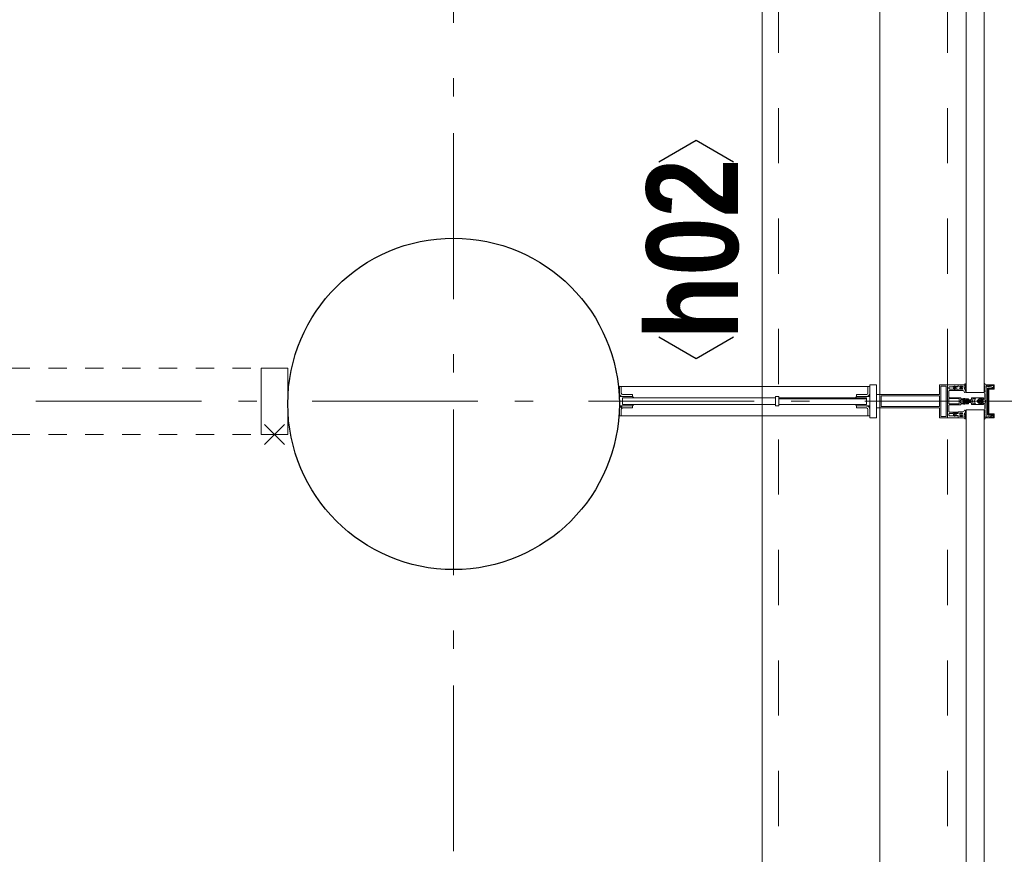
# Model space of a CAD drawing. Header units: millimetres. Extents: x 164654 to 368283, y 131426 to 252133.
# Tile 130 of 144: x 358833 to 360318, y 235504 to 236764. Entities that reach past the tile are written whole.
import ezdxf
from ezdxf.enums import TextEntityAlignment as Align

# ---------------------------------------------------------------- set-up
doc = ezdxf.new("R2010")
doc.units = ezdxf.units.MM
doc.header["$LTSCALE"] = 400
doc.header["$PDMODE"] = 3
doc.header["$PDSIZE"] = 15
for name, pattern in [('STYLE_01', [0.416641, 0.208282, -0.208359]), ('STYLE_06', [1.041641, 0.625, -0.208282, 0.069427, -0.138931]), ('STYLE_21', [0.138889, 0.069444, -0.069444])]:
    doc.linetypes.add(name, pattern=pattern)
for name, color, linetype, lineweight in [('Interieur-systeemwand glas', 140, 'STYLE_21', 15), ('Kozijnmerken', 43, 'Continuous', 9), ('mat-beton (ihwg)', 5, 'Continuous', 25), ('mat-glas', 5, 'Continuous', 15), ('mat-glas-hor', 5, 'Continuous', 15), ('mat-glas-vert', 5, 'Continuous', 15), ('mat-kalkzandsteen', 5, 'Continuous', 25), ('mat-staal', 5, 'Continuous', 25), ('None', 7, 'Continuous', 9)]:
    doc.layers.add(name, color=color, linetype=linetype, lineweight=lineweight)
doc.styles.add('Arial Narrow (bold)', font='ARIALNB.TTF', dxfattribs={"height": 172.861111})
doc.styles.get("Standard").update_dxf_attribs({"font": 'arial.ttf'})

# ---------------------------------------------------------------- blocks, each defined once
blk = doc.blocks.new('*U428')
at = {"layer": 'None', "color": 8, "linetype": 'Continuous', "lineweight": 9, "flags": 128}
for points in [[(46831.2, -35283), (46831.2, -35283, 0.390793), (46832.8, -35281.7), (46832.8, -35281.7, 0.390793), (46831.6, -35280), (46831.6, -35280, -0.352623), (46830.1, -35278.1), (46830.1, -35271.3), (46830.1, -35271.3, 0.414214), (46829.8, -35271), (46828.5, -35271), (46828, -35271.2), (46828, -35271.2, -0.520293), (46827.7, -35271), (46827.7, -35268.3), (46827.9, -35268.2), (46827.9, -35266.2), (46827.9, -35266.2, -0.577863), (46827.9, -35265.9), (46828, -35265.9), (46828, -35265.9, 0.366605), (46828.3, -35265.7), (46828.3, -35265.7, 0.366605), (46828.1, -35265.3), (46828.1, -35265.3, -0.130834), (46826.8, -35264.3), (46826.8, -35264.3, 0.439074), (46825.3, -35264.3), (46825.3, -35264.3, -0.133252), (46824, -35265.3), (46824, -35265.3, 0.366605), (46823.8, -35265.7), (46823.8, -35265.7, 0.366605), (46824.1, -35265.9), (46824.2, -35265.9), (46824.2, -35265.9, -0.577455), (46824.3, -35266.2), (46824.3, -35268.2), (46824.4, -35268.3), (46824.4, -35271), (46824.4, -35271, -0.52048), (46824.1, -35271.2), (46823.6, -35271), (46821.4, -35271), (46821.4, -35271, 0.414214), (46821.1, -35271.3), (46821.1, -35279.1), (46821.1, -35279.1, -0.255976), (46820.1, -35280.8), (46820.1, -35280.8, 0.749676), (46820.8, -35283), (46824.9, -35283), (46824.9, -35283, 0.414214), (46826.9, -35281), (46826.9, -35281, -0.402808), (46827.3, -35280.5), (46827.3, -35280.5, -0.402808), (46827.9, -35281), (46827.9, -35281, 0.233259), (46828.1, -35281.3), (46831.4, -35281.8), (46831.4, -35281.8, -0.419014), (46831.5, -35281.9), (46831.5, -35281.9, -0.419014), (46831.4, -35282), (46830.1, -35282), (46830.1, -35282, 0.414214), (46829.6, -35282.5), (46829.6, -35282.5, 0.414214), (46830.1, -35283)], [(46871.1, -35270.8), (46871.1, -35255), (46869.1, -35255), (46823, -35255), (46821.1, -35255), (46821.1, -35270.8), (46823.9, -35270.8), (46823.9, -35266.2), (46823.4, -35266.2), (46823.4, -35264.8), (46823.9, -35264.8), (46823.9, -35262.9), (46824.2, -35262.7), (46824.2, -35258.5), (46824.2, -35258.5, -0.414214), (46825.9, -35256.8), (46825.9, -35256.8), (46825.9, -35256.8, -0.414214), (46827.6, -35258.5), (46827.6, -35262.7), (46827.9, -35262.9), (46827.9, -35264.8), (46828.4, -35264.8), (46828.4, -35266.2), (46827.9, -35266.2), (46827.9, -35270.8), (46829.7, -35270.8), (46829.7, -35258), (46829.7, -35258, -0.414214), (46830.9, -35256.8), (46830.9, -35256.8), (46839.5, -35256.8), (46839.5, -35256.8, -0.414214), (46840.7, -35258), (46840.7, -35275), (46842.1, -35275), (46842.1, -35277.8), (46841.7, -35278.2), (46842.1, -35278.6), (46842.1, -35279.2), (46841.7, -35279.6), (46842.1, -35280), (46842.1, -35280.6), (46841.7, -35281), (46842.1, -35282), (46842.1, -35286.8), (46843.8, -35286.8), (46843.8, -35276), (46843.8, -35276, -0.414214), (46846, -35273.8), (46846.1, -35273.8), (46846.1, -35273.8, -0.414214), (46848.3, -35276), (46848.3, -35286.8), (46850, -35286.8), (46850, -35282), (46850.4, -35281), (46850, -35280.6), (46850, -35280), (46850.4, -35279.6), (46850, -35279.2), (46850, -35278.6), (46850.4, -35278.2), (46850, -35277.8), (46850, -35275), (46851.4, -35275), (46851.4, -35258), (46851.4, -35258, -0.414214), (46852.6, -35256.8), (46852.6, -35256.8), (46861.2, -35256.8), (46861.2, -35256.8, -0.414214), (46862.4, -35258), (46862.4, -35270.8), (46864.3, -35270.8), (46864.3, -35266.2), (46863.8, -35266.2), (46863.8, -35264.8), (46864.3, -35264.8), (46864.3, -35262.9), (46864.5, -35262.7), (46864.5, -35258.5), (46864.5, -35258.5, -0.414214), (46866.2, -35256.8), (46866.2, -35256.8), (46866.2, -35256.8, -0.414214), (46867.9, -35258.5), (46867.9, -35262.7), (46868.2, -35262.9), (46868.2, -35264.8), (46868.7, -35264.8), (46868.7, -35266.2), (46868.2, -35266.2), (46868.2, -35270.8)], [(46825.1, -35266, -0.29188), (46825.3, -35265.5), (46825.8, -35265.1), (46825.8, -35265.1, -0.344328), (46826.4, -35265.1), (46826.9, -35265.5), (46826.9, -35265.5, -0.29188), (46827, -35266), (46826.6, -35267.7), (46826.6, -35267.7, -0.348796), (46826.1, -35268.2), (46826.1, -35268.2, -0.348796), (46825.5, -35267.7), (46825.1, -35266)], [(46860.9, -35283), (46860.9, -35283, -0.390793), (46859.3, -35281.7), (46859.3, -35281.7, -0.390793), (46860.5, -35280), (46860.5, -35280, 0.352623), (46862.1, -35278.1), (46862.1, -35271.3), (46862.1, -35271.3, -0.414214), (46862.4, -35271), (46863.6, -35271), (46864.1, -35271.2), (46864.1, -35271.2, 0.520293), (46864.4, -35271), (46864.4, -35268.3), (46864.3, -35268.2), (46864.3, -35266.2), (46864.3, -35266.2, 0.577863), (46864.2, -35265.9), (46864.1, -35265.9), (46864.1, -35265.9, -0.366605), (46863.8, -35265.7), (46863.8, -35265.7, -0.366605), (46864, -35265.3), (46864, -35265.3, 0.130834), (46865.3, -35264.3), (46865.3, -35264.3, -0.439074), (46866.8, -35264.3), (46866.8, -35264.3, 0.133252), (46868.1, -35265.3), (46868.1, -35265.3, -0.366605), (46868.3, -35265.7), (46868.3, -35265.7, -0.366605), (46868, -35265.9), (46867.9, -35265.9), (46867.9, -35265.9, 0.577455), (46867.9, -35266.2), (46867.9, -35268.2), (46867.7, -35268.3), (46867.7, -35271), (46867.7, -35271, 0.52048), (46868, -35271.2), (46868.5, -35271), (46870.8, -35271), (46870.8, -35271, -0.414214), (46871.1, -35271.3), (46871.1, -35279.1), (46871.1, -35279.1, 0.255976), (46872, -35280.8), (46872, -35280.8, -0.749676), (46871.3, -35283), (46867.3, -35283), (46867.3, -35283, -0.414214), (46865.3, -35281), (46865.3, -35281, 0.402808), (46864.8, -35280.5), (46864.8, -35280.5, 0.402808), (46864.3, -35281), (46864.3, -35281, -0.233259), (46864, -35281.3), (46860.7, -35281.8), (46860.7, -35281.8, 0.419014), (46860.6, -35281.9), (46860.6, -35281.9, 0.419014), (46860.7, -35282), (46862, -35282), (46862, -35282, -0.414214), (46862.5, -35282.5), (46862.5, -35282.5, -0.414214), (46862, -35283)], [(46867, -35266, 0.29188), (46866.9, -35265.5), (46866.4, -35265.1), (46866.4, -35265.1, 0.344328), (46865.8, -35265.1), (46865.3, -35265.5), (46865.3, -35265.5, 0.29188), (46865.1, -35266), (46865.5, -35267.7), (46865.5, -35267.7, 0.348796), (46866.1, -35268.2), (46866.1, -35268.2, 0.348796), (46866.6, -35267.7), (46867, -35266)], [(46825.3, -35280), (46825.3, -35280, -0.552342), (46825.9, -35281.2), (46825.9, -35281.2, -0.263556), (46824.2, -35282.2), (46820.7, -35282.2), (46820.7, -35282.2, -0.437017), (46820.4, -35281.9), (46820.4, -35281.9, -0.437017), (46820.7, -35281.6), (46820.7, -35281.6, 0.396568), (46822.4, -35280.3), (46822.4, -35280.3, -0.418874), (46822.9, -35279.8)], [(46823.1, -35274.1), (46823.1, -35274.1, -0.414214), (46823.9, -35273.2), (46823.9, -35273.2, -0.414214), (46824.8, -35274.1), (46824.8, -35277), (46824.8, -35277, -0.414214), (46823.9, -35277.8), (46823.9, -35277.8, -0.414214), (46823.1, -35277)], [(46827.2, -35277.8, -0.414214), (46826.4, -35277), (46826.4, -35274.1), (46826.4, -35274.1, -0.414214), (46827.2, -35273.2), (46827.2, -35273.2, -0.414214), (46828.1, -35274.1), (46828.1, -35277), (46828.1, -35277, -0.414214), (46827.2, -35277.8)], [(46864.9, -35277.8, 0.414214), (46865.8, -35277), (46865.8, -35274.1), (46865.8, -35274.1, 0.414214), (46864.9, -35273.2), (46864.9, -35273.2, 0.414214), (46864.1, -35274.1), (46864.1, -35277), (46864.1, -35277, 0.414214), (46864.9, -35277.8)], [(46866.8, -35280), (46866.8, -35280, 0.552342), (46866.2, -35281.2), (46866.2, -35281.2, 0.263556), (46867.9, -35282.2), (46871.4, -35282.2), (46871.4, -35282.2, 0.437017), (46871.7, -35281.9), (46871.7, -35281.9, 0.437017), (46871.4, -35281.6), (46871.4, -35281.6, -0.396568), (46869.7, -35280.3), (46869.7, -35280.3, 0.418874), (46869.2, -35279.8)], [(46869.1, -35274.1), (46869.1, -35274.1, 0.414214), (46868.2, -35273.2), (46868.2, -35273.2, 0.414214), (46867.4, -35274.1), (46867.4, -35277), (46867.4, -35277, 0.414214), (46868.2, -35277.8), (46868.2, -35277.8, 0.414214), (46869.1, -35277)]]:
    blk.add_lwpolyline(points, format="xyb", close=True, dxfattribs=at)
blk.add_lwpolyline([(46850.1, -35256.8), (46850.1, -35272.5), (46842, -35272.5), (46842, -35256.8)], close=True, dxfattribs=at)
blk = doc.blocks.new('*U429')
at = {"layer": 'None', "color": 7}
blk.add_blockref('*U428', (0, 0), dxfattribs=at)
blk = doc.blocks.new('*U430')
at = {"layer": 'None', "color": 8, "linetype": 'Continuous', "lineweight": 9, "flags": 128}
for points in [[(46836.1, -35153), (46856.1, -35153), (46856.1, -35243), (46871.1, -35243), (46871.1, -35255), (46821.1, -35255), (46821.1, -35243), (46836.1, -35243)], [(46838.1, -35155), (46838.1, -35243), (46854.1, -35243), (46854.1, -35155)], [(46854.1, -35245), (46838.1, -35245), (46823.1, -35245), (46823.1, -35253), (46869.1, -35253), (46869.1, -35245)]]:
    blk.add_lwpolyline(points, close=True, dxfattribs=at)
blk = doc.blocks.new('*U431')
at = {"layer": 'None', "color": 7}
for name in ['*U430', '*U429']:
    blk.add_blockref(name, (0, 0), dxfattribs=at)
blk = doc.blocks.new('*U432')
at = {"layer": 'None', "color": 8, "linetype": 'Continuous', "lineweight": 9}
for p, q in [((46822.1, -35313.1), (46823.1, -35317.1)), ((46844.1, -35313.1), (46822.1, -35313.1)), ((46823.1, -35317.1), (46822.1, -35318.1)), ((46822.1, -35318.1), (46823.1, -35320.1)), ((46823.1, -35320.1), (46824.1, -35321.1)), ((46824.1, -35321.1), (46824.1, -35323.1)), ((46824.1, -35323.1), (46825.1, -35323.1)), ((46825.1, -35316.1), (46826.1, -35315.1)), ((46825.1, -35322.1), (46825.1, -35316.1)), ((46825.1, -35323.1), (46825.1, -35322.1)), ((46826.1, -35315.1), (46866.1, -35315.1)), ((46846.1, -35311.1), (46844.1, -35312.1)), ((46844.1, -35312.1), (46844.1, -35313.1)), ((46847.1, -35312.1), (46846.1, -35311.1)), ((46847.1, -35313.1), (46847.1, -35312.1)), ((46869.1, -35313.1), (46847.1, -35313.1)), ((46866.1, -35315.1), (46866.1, -35316.1)), ((46866.1, -35316.1), (46866.1, -35322.1)), ((46866.1, -35322.1), (46866.1, -35323.1)), ((46866.1, -35323.1), (46867.1, -35323.1)), ((46867.1, -35323.1), (46868.1, -35321.1)), ((46868.1, -35317.1), (46869.1, -35313.1)), ((46869.1, -35318.1), (46868.1, -35317.1)), ((46868.1, -35320.1), (46869.1, -35318.1)), ((46868.1, -35321.1), (46868.1, -35320.1))]:
    blk.add_line(p, q, dxfattribs=at)
at = {"layer": 'None', "color": 8, "linetype": 'Continuous', "lineweight": 9, "flags": 128}
blk.add_lwpolyline([(46869.1, -35313.1), (46847.1, -35313.1), (46847.1, -35312.1), (46846.1, -35311.1), (46844.1, -35312.1), (46844.1, -35313.1), (46822.1, -35313.1), (46823.1, -35317.1), (46823.1, -35317.1), (46823.1, -35317.1), (46822.1, -35318.1), (46822.1, -35318.1), (46823.1, -35320.1), (46824.1, -35321.1), (46824.1, -35323.1), (46825.1, -35323.1), (46825.1, -35323.1), (46825.1, -35322.1), (46825.1, -35316.1), (46826.1, -35315.1), (46866.1, -35315.1), (46866.1, -35316.1), (46866.1, -35322.1), (46866.1, -35323.1), (46867.1, -35323.1), (46867.1, -35323.1), (46868.1, -35321.1), (46868.1, -35320.1), (46869.1, -35318.1), (46869.1, -35318.1), (46868.1, -35317.1), (46868.1, -35317.1), (46868.1, -35317.1)], close=True, dxfattribs=at)
at = {"layer": 'None', "color": 0, "flags": 1}
blk.add_attdef('GRUPPE', (46822.1, -35330.8), '', height=4.23, dxfattribs=at)
blk = doc.blocks.new('*U433')
at = {"layer": 'None', "color": 8, "linetype": 'Continuous', "lineweight": 9}
for p, q in [((46845.1, -35279.1), (46844.1, -35280.1)), ((46844.1, -35280.1), (46844.1, -35281.1)), ((46846.1, -35278.1), (46845.1, -35279.1)), ((46845.1, -35280.1), (46846.1, -35279.1)), ((46845.1, -35282.1), (46845.1, -35280.1)), ((46847.1, -35279.1), (46846.1, -35278.1)), ((46846.1, -35279.1), (46847.1, -35280.1)), ((46848.1, -35280.1), (46847.1, -35279.1)), ((46847.1, -35280.1), (46847.1, -35282.1)), ((46848.1, -35281.1), (46848.1, -35280.1)), ((46843.1, -35291.1), (46841.1, -35291.1)), ((46841.1, -35291.1), (46841.1, -35308.1)), ((46842.1, -35293.1), (46843.1, -35293.1)), ((46842.1, -35296.1), (46842.1, -35293.1)), ((46844.1, -35290.1), (46843.1, -35291.1)), ((46843.1, -35293.1), (46845.1, -35293.1)), ((46844.1, -35281.1), (46844.1, -35283.1)), ((46844.1, -35283.1), (46844.1, -35284.1)), ((46844.1, -35284.1), (46844.1, -35286.1)), ((46844.1, -35286.1), (46844.1, -35288.1)), ((46844.1, -35288.1), (46844.1, -35289.1)), ((46844.1, -35289.1), (46844.1, -35290.1)), ((46846.1, -35295.1), (46844.1, -35296.1)), ((46845.1, -35283.1), (46845.1, -35282.1)), ((46845.1, -35284.1), (46845.1, -35283.1)), ((46845.1, -35286.1), (46845.1, -35284.1)), ((46845.1, -35288.1), (46845.1, -35286.1)), ((46845.1, -35290.1), (46845.1, -35288.1)), ((46846.1, -35291.1), (46845.1, -35290.1)), ((46845.1, -35293.1), (46846.1, -35292.1)), ((46847.1, -35290.1), (46846.1, -35291.1)), ((46846.1, -35292.1), (46848.1, -35293.1)), ((46848.1, -35296.1), (46846.1, -35295.1)), ((46847.1, -35282.1), (46847.1, -35283.1)), ((46847.1, -35283.1), (46847.1, -35284.1)), ((46847.1, -35284.1), (46847.1, -35286.1)), ((46847.1, -35286.1), (46847.1, -35287.1)), ((46847.1, -35287.1), (46847.1, -35288.1)), ((46847.1, -35288.1), (46847.1, -35290.1)), ((46848.1, -35283.1), (46848.1, -35281.1)), ((46848.1, -35284.1), (46848.1, -35283.1)), ((46848.1, -35286.1), (46848.1, -35284.1)), ((46848.1, -35288.1), (46848.1, -35286.1)), ((46848.1, -35289.1), (46848.1, -35288.1)), ((46848.1, -35290.1), (46848.1, -35289.1)), ((46849.1, -35291.1), (46848.1, -35290.1)), ((46848.1, -35293.1), (46849.1, -35293.1)), ((46851.1, -35291.1), (46849.1, -35291.1)), ((46849.1, -35293.1), (46850.1, -35293.1)), ((46850.1, -35293.1), (46850.1, -35296.1)), ((46851.1, -35308.1), (46851.1, -35291.1)), ((46841.1, -35308.1), (46841.1, -35309.1)), ((46841.1, -35309.1), (46842.1, -35309.1)), ((46843.1, -35297.1), (46842.1, -35296.1)), ((46842.1, -35303.1), (46843.1, -35302.1)), ((46842.1, -35307.1), (46842.1, -35303.1)), ((46843.1, -35307.1), (46842.1, -35307.1)), ((46842.1, -35309.1), (46843.1, -35309.1)), ((46843.1, -35296.1), (46843.1, -35297.1)), ((46844.1, -35296.1), (46843.1, -35296.1)), ((46843.1, -35302.1), (46845.1, -35300.1)), ((46843.1, -35308.1), (46843.1, -35307.1)), ((46843.1, -35309.1), (46843.1, -35308.1)), ((46845.1, -35300.1), (46847.1, -35300.1)), ((46847.1, -35300.1), (46849.1, -35302.1)), ((46849.1, -35296.1), (46848.1, -35296.1)), ((46849.1, -35297.1), (46849.1, -35296.1)), ((46850.1, -35296.1), (46849.1, -35297.1)), ((46849.1, -35302.1), (46850.1, -35303.1)), ((46849.1, -35307.1), (46849.1, -35308.1)), ((46850.1, -35307.1), (46849.1, -35307.1)), ((46849.1, -35308.1), (46849.1, -35309.1)), ((46849.1, -35309.1), (46850.1, -35309.1)), ((46850.1, -35303.1), (46850.1, -35307.1)), ((46850.1, -35309.1), (46851.1, -35309.1)), ((46851.1, -35309.1), (46851.1, -35308.1))]:
    blk.add_line(p, q, dxfattribs=at)
at = {"layer": 'None', "color": 8, "linetype": 'Continuous', "lineweight": 9, "flags": 128}
for points in [[(46841.1, -35291.1), (46841.1, -35308.1), (46841.1, -35309.1), (46842.1, -35309.1), (46843.1, -35309.1), (46843.1, -35308.1), (46843.1, -35307.1), (46843.1, -35307.1), (46842.1, -35307.1), (46842.1, -35303.1), (46843.1, -35302.1), (46845.1, -35300.1), (46847.1, -35300.1), (46849.1, -35302.1), (46850.1, -35303.1), (46850.1, -35307.1), (46849.1, -35307.1), (46849.1, -35307.1), (46849.1, -35308.1), (46849.1, -35309.1), (46850.1, -35309.1), (46851.1, -35309.1), (46851.1, -35308.1), (46851.1, -35291.1), (46849.1, -35291.1), (46848.1, -35290.1), (46848.1, -35289.1), (46848.1, -35288.1), (46848.1, -35286.1), (46848.1, -35284.1), (46848.1, -35284.1), (46848.1, -35284.1), (46848.1, -35283.1), (46848.1, -35281.1), (46848.1, -35280.1), (46847.1, -35279.1), (46847.1, -35279.1), (46846.1, -35278.1), (46845.1, -35279.1), (46845.1, -35279.1), (46844.1, -35280.1), (46844.1, -35281.1), (46844.1, -35283.1), (46844.1, -35284.1), (46844.1, -35284.1), (46844.1, -35284.1), (46844.1, -35286.1), (46844.1, -35288.1), (46844.1, -35289.1), (46844.1, -35290.1), (46843.1, -35291.1)], [(46849.1, -35293.1), (46850.1, -35293.1), (46850.1, -35296.1), (46849.1, -35297.1), (46849.1, -35297.1), (46849.1, -35296.1), (46848.1, -35296.1), (46846.1, -35295.1), (46844.1, -35296.1), (46843.1, -35296.1), (46843.1, -35297.1), (46842.1, -35296.1), (46842.1, -35293.1), (46843.1, -35293.1), (46845.1, -35293.1), (46846.1, -35292.1), (46848.1, -35293.1)]]:
    blk.add_lwpolyline(points, close=True, dxfattribs=at)
blk.add_lwpolyline([(46847.1, -35290.1), (46846.1, -35291.1), (46845.1, -35290.1), (46845.1, -35288.1), (46845.1, -35288.1), (46845.1, -35286.1), (46845.1, -35284.1), (46845.1, -35283.1), (46845.1, -35283.1), (46845.1, -35282.1), (46845.1, -35282.1), (46845.1, -35280.1), (46846.1, -35279.1), (46847.1, -35280.1), (46847.1, -35282.1), (46847.1, -35282.1), (46847.1, -35283.1), (46847.1, -35283.1), (46847.1, -35284.1), (46847.1, -35286.1), (46847.1, -35287.1), (46847.1, -35287.1), (46847.1, -35288.1), (46847.1, -35288.1), (46847.1, -35290.1)], dxfattribs=at)
at = {"layer": 'None', "color": 0, "flags": 1}
blk.add_attdef('GRUPPE', (46841.1, -35316.8), '', height=4.23, dxfattribs=at)
blk = doc.blocks.new('*U434')
at = {"layer": 'None', "color": 8, "linetype": 'Continuous', "lineweight": 9}
for p, q in [((46819.1, -35310.1), (46821.1, -35310.1)), ((46819.1, -35311.1), (46819.1, -35310.1)), ((46821.1, -35310.1), (46822.1, -35311.1)), ((46823.1, -35311.1), (46824.1, -35310.1)), ((46824.1, -35310.1), (46825.1, -35311.1)), ((46825.1, -35311.1), (46826.1, -35310.1)), ((46826.1, -35310.1), (46827.1, -35311.1)), ((46827.1, -35311.1), (46828.1, -35310.1)), ((46828.1, -35310.1), (46829.1, -35310.1)), ((46829.1, -35310.1), (46829.1, -35311.1)), ((46830.1, -35310.1), (46831.1, -35310.1)), ((46830.1, -35311.1), (46830.1, -35310.1)), ((46831.1, -35310.1), (46831.1, -35311.1)), ((46832.1, -35310.1), (46833.1, -35310.1)), ((46832.1, -35311.1), (46832.1, -35310.1)), ((46833.1, -35310.1), (46835.1, -35311.1)), ((46842.1, -35305.1), (46843.1, -35305.1)), ((46843.1, -35306.1), (46842.1, -35305.1)), ((46843.1, -35305.1), (46845.1, -35302.1)), ((46844.1, -35306.1), (46843.1, -35306.1)), ((46843.1, -35310.1), (46844.1, -35308.1)), ((46843.1, -35311.1), (46843.1, -35310.1)), ((46844.1, -35308.1), (46844.1, -35306.1)), ((46845.1, -35302.1), (46846.1, -35302.1)), ((46846.1, -35303.1), (46845.1, -35304.1)), ((46845.1, -35304.1), (46845.1, -35308.1)), ((46845.1, -35308.1), (46846.1, -35309.1)), ((46846.1, -35302.1), (46847.1, -35302.1)), ((46847.1, -35304.1), (46846.1, -35303.1)), ((46846.1, -35309.1), (46847.1, -35308.1)), ((46847.1, -35302.1), (46849.1, -35305.1)), ((46847.1, -35308.1), (46847.1, -35304.1)), ((46848.1, -35306.1), (46848.1, -35308.1)), ((46849.1, -35306.1), (46848.1, -35306.1)), ((46848.1, -35308.1), (46849.1, -35310.1)), ((46850.1, -35305.1), (46849.1, -35306.1)), ((46849.1, -35305.1), (46850.1, -35305.1)), ((46849.1, -35310.1), (46849.1, -35311.1)), ((46857.1, -35311.1), (46859.1, -35310.1)), ((46859.1, -35310.1), (46860.1, -35310.1)), ((46860.1, -35310.1), (46860.1, -35311.1)), ((46861.1, -35310.1), (46862.1, -35310.1)), ((46861.1, -35311.1), (46861.1, -35310.1)), ((46862.1, -35310.1), (46862.1, -35311.1)), ((46863.1, -35310.1), (46864.1, -35310.1)), ((46863.1, -35311.1), (46863.1, -35310.1)), ((46864.1, -35310.1), (46865.1, -35311.1)), ((46865.1, -35311.1), (46866.1, -35310.1)), ((46866.1, -35310.1), (46867.1, -35311.1)), ((46867.1, -35311.1), (46868.1, -35310.1)), ((46868.1, -35310.1), (46869.1, -35311.1)), ((46869.1, -35311.1), (46871.1, -35310.1)), ((46871.1, -35310.1), (46873.1, -35310.1)), ((46873.1, -35310.1), (46873.1, -35311.1)), ((46820.1, -35311.1), (46819.1, -35311.1)), ((46821.1, -35312.1), (46820.1, -35311.1)), ((46821.1, -35313.1), (46821.1, -35312.1)), ((46844.1, -35313.1), (46821.1, -35313.1)), ((46822.1, -35311.1), (46823.1, -35311.1)), ((46829.1, -35311.1), (46830.1, -35311.1)), ((46831.1, -35311.1), (46832.1, -35311.1)), ((46835.1, -35311.1), (46841.1, -35311.1)), ((46841.1, -35311.1), (46843.1, -35311.1)), ((46845.1, -35312.1), (46844.1, -35313.1)), ((46846.1, -35311.1), (46845.1, -35312.1)), ((46847.1, -35312.1), (46846.1, -35311.1)), ((46848.1, -35313.1), (46847.1, -35312.1)), ((46871.1, -35313.1), (46848.1, -35313.1)), ((46849.1, -35311.1), (46851.1, -35311.1)), ((46851.1, -35311.1), (46857.1, -35311.1)), ((46860.1, -35311.1), (46861.1, -35311.1)), ((46862.1, -35311.1), (46863.1, -35311.1)), ((46872.1, -35311.1), (46871.1, -35313.1)), ((46873.1, -35311.1), (46872.1, -35311.1))]:
    blk.add_line(p, q, dxfattribs=at)
at = {"layer": 'None', "color": 8, "linetype": 'Continuous', "lineweight": 9, "flags": 128}
blk.add_lwpolyline([(46821.1, -35313.1), (46821.1, -35312.1), (46820.1, -35311.1), (46819.1, -35311.1), (46819.1, -35310.1), (46819.1, -35310.1), (46819.1, -35310.1), (46819.1, -35310.1), (46819.1, -35310.1), (46819.1, -35310.1), (46821.1, -35310.1), (46822.1, -35311.1), (46823.1, -35311.1), (46824.1, -35310.1), (46824.1, -35310.1), (46824.1, -35310.1), (46824.1, -35310.1), (46824.1, -35310.1), (46825.1, -35311.1), (46825.1, -35311.1), (46825.1, -35311.1), (46825.1, -35311.1), (46825.1, -35311.1), (46826.1, -35310.1), (46826.1, -35310.1), (46826.1, -35310.1), (46826.1, -35310.1), (46826.1, -35310.1), (46827.1, -35311.1), (46827.1, -35311.1), (46827.1, -35311.1), (46827.1, -35311.1), (46828.1, -35310.1), (46828.1, -35310.1), (46828.1, -35310.1), (46828.1, -35310.1), (46829.1, -35310.1), (46829.1, -35311.1), (46829.1, -35311.1), (46830.1, -35311.1), (46830.1, -35311.1), (46830.1, -35310.1), (46830.1, -35310.1), (46830.1, -35310.1), (46831.1, -35310.1), (46831.1, -35310.1), (46831.1, -35311.1), (46831.1, -35311.1), (46832.1, -35311.1), (46832.1, -35311.1), (46832.1, -35311.1), (46832.1, -35310.1), (46832.1, -35310.1), (46833.1, -35310.1), (46833.1, -35310.1), (46833.1, -35310.1), (46833.1, -35310.1), (46835.1, -35311.1), (46841.1, -35311.1), (46843.1, -35311.1), (46843.1, -35310.1), (46844.1, -35308.1), (46844.1, -35306.1), (46844.1, -35306.1), (46844.1, -35306.1), (46843.1, -35306.1), (46843.1, -35306.1), (46842.1, -35305.1), (46843.1, -35305.1), (46845.1, -35302.1), (46846.1, -35302.1), (46847.1, -35302.1), (46849.1, -35305.1), (46850.1, -35305.1), (46849.1, -35306.1), (46849.1, -35306.1), (46848.1, -35306.1), (46848.1, -35306.1), (46848.1, -35306.1), (46848.1, -35308.1), (46849.1, -35310.1), (46849.1, -35311.1), (46851.1, -35311.1), (46857.1, -35311.1), (46859.1, -35310.1), (46859.1, -35310.1), (46859.1, -35310.1), (46859.1, -35310.1), (46860.1, -35310.1), (46860.1, -35310.1), (46860.1, -35311.1), (46860.1, -35311.1), (46860.1, -35311.1), (46861.1, -35311.1), (46861.1, -35310.1), (46861.1, -35310.1), (46862.1, -35310.1), (46862.1, -35310.1), (46862.1, -35310.1), (46862.1, -35311.1), (46862.1, -35311.1), (46863.1, -35311.1), (46863.1, -35311.1), (46863.1, -35310.1), (46864.1, -35310.1), (46864.1, -35310.1), (46864.1, -35310.1), (46864.1, -35310.1), (46865.1, -35311.1), (46865.1, -35311.1), (46865.1, -35311.1), (46865.1, -35311.1), (46865.1, -35311.1), (46866.1, -35310.1), (46866.1, -35310.1), (46866.1, -35310.1), (46866.1, -35310.1), (46866.1, -35310.1), (46867.1, -35311.1), (46867.1, -35311.1), (46867.1, -35311.1), (46867.1, -35311.1), (46867.1, -35311.1), (46868.1, -35310.1), (46868.1, -35310.1), (46868.1, -35310.1), (46868.1, -35310.1), (46868.1, -35310.1), (46869.1, -35311.1), (46869.1, -35311.1), (46871.1, -35310.1), (46873.1, -35310.1), (46873.1, -35310.1), (46873.1, -35310.1), (46873.1, -35310.1), (46873.1, -35310.1), (46873.1, -35310.1), (46873.1, -35311.1), (46872.1, -35311.1), (46871.1, -35313.1), (46848.1, -35313.1), (46848.1, -35313.1), (46847.1, -35312.1), (46846.1, -35311.1), (46845.1, -35312.1), (46844.1, -35313.1), (46844.1, -35313.1), (46821.1, -35313.1)], dxfattribs=at)
blk.add_lwpolyline([(46847.1, -35304.1), (46846.1, -35303.1), (46845.1, -35304.1), (46845.1, -35308.1), (46846.1, -35309.1), (46847.1, -35308.1)], close=True, dxfattribs=at)
at = {"layer": 'None', "color": 0, "flags": 1}
blk.add_attdef('GRUPPE', (46819.1, -35320.8), '', height=4.23, dxfattribs=at)
blk = doc.blocks.new('*U435')
at = {"layer": 'None', "color": 8, "linetype": 'Continuous', "lineweight": 9}
for p, q in [((46821.1, -35325.1), (46821.1, -35313.1)), ((46821.1, -35313.1), (46822.1, -35313.1)), ((46822.1, -35313.1), (46823.1, -35317.1)), ((46823.1, -35317.1), (46822.1, -35318.1)), ((46822.1, -35318.1), (46822.1, -35324.1)), ((46822.1, -35324.1), (46826.1, -35324.1)), ((46826.1, -35316.1), (46865.1, -35316.1)), ((46826.1, -35324.1), (46826.1, -35316.1)), ((46827.1, -35317.1), (46827.1, -35325.1)), ((46864.1, -35317.1), (46827.1, -35317.1)), ((46864.1, -35325.1), (46864.1, -35317.1)), ((46865.1, -35316.1), (46865.1, -35324.1)), ((46865.1, -35324.1), (46870.1, -35324.1)), ((46869.1, -35317.1), (46870.1, -35313.1)), ((46870.1, -35317.1), (46869.1, -35317.1)), ((46870.1, -35313.1), (46871.1, -35313.1)), ((46870.1, -35324.1), (46870.1, -35317.1)), ((46871.1, -35313.1), (46871.1, -35325.1)), ((46827.1, -35325.1), (46821.1, -35325.1)), ((46871.1, -35325.1), (46864.1, -35325.1))]:
    blk.add_line(p, q, dxfattribs=at)
blk.add_lwpolyline([(46821.1, -35313.1), (46822.1, -35313.1), (46823.1, -35317.1), (46822.1, -35318.1), (46822.1, -35324.1), (46826.1, -35324.1), (46826.1, -35316.1), (46865.1, -35316.1), (46865.1, -35324.1), (46870.1, -35324.1), (46870.1, -35317.1), (46869.1, -35317.1), (46870.1, -35313.1), (46871.1, -35313.1), (46871.1, -35325.1), (46864.1, -35325.1), (46864.1, -35317.1), (46827.1, -35317.1), (46827.1, -35325.1), (46821.1, -35325.1)], close=True, dxfattribs=at)
at = {"layer": 'None', "color": 3}
for name in ['*U433', '*U434', '*U432']:
    blk.add_blockref(name, (0, 0), dxfattribs=at)
blk = doc.blocks.new('*U436')
at = {"layer": 'None', "color": 7}
for name in ['*U431', '*U435']:
    blk.add_blockref(name, (0, 0), dxfattribs=at)
blk = doc.blocks.new('*U518')
at = {"layer": 'mat-glas', "color": 140, "linetype": 'Continuous', "lineweight": 15}
for points in [[(45059.1, -35310), (46833.1, -35310), (46833.1, -35283), (45059.1, -35283)], [(48633.1, -35310), (46859.1, -35310), (46859.1, -35283), (48633.1, -35283)]]:
    blk.add_lwpolyline(points, close=True, dxfattribs=at)
at = {"layer": 'None', "color": 43, "linetype": 'Continuous', "lineweight": 9}
blk.add_line((58111.1, -34975.5), (43205.4, -34975.5), dxfattribs=at)
at = {"layer": 'None', "color": 8, "linetype": 'Continuous', "lineweight": 5}
blk.add_line((43269.9, -35153), (58279.1, -35153), dxfattribs=at)
at = {"layer": 'None', "color": 8, "linetype": 'STYLE_01', "lineweight": 5}
for points in [[(43205.4, -35000), (58136.1, -35000), (58136.1, -20069.5)], [(43205.4, -35255), (58391.1, -35255), (58391.1, -20069.5)]]:
    blk.add_lwpolyline(points, dxfattribs=at)
at = {"layer": 'None', "color": 7}
blk.add_blockref('*U436', (0, 0), dxfattribs=at)
blk = doc.blocks.new('systeemwandstijl 880 hoh')
at = {"layer": 'Interieur-systeemwand glas', "color": 43, "linetype": 'Continuous', "lineweight": 9}
blk.add_lwpolyline([(0, 20), (100, 20), (100, -20), (0, -20)], close=True, dxfattribs=at)
at = {"layer": 'Interieur-systeemwand glas', "color": 43, "linetype": 'Continuous', "lineweight": 15}
blk.add_point((0, 0), dxfattribs=at)
blk = doc.blocks.new('*U635')
at = {"layer": 'Interieur-systeemwand glas', "lineweight": 15}
for p, q in [((46796.1, -34260), (46796.1, -31310)), ((46896.1, -34260), (46896.1, -31310)), ((46896.1, -34260), (46796.1, -34260))]:
    blk.add_line(p, q, dxfattribs=at)
at = {"layer": 'None', "color": 7}
blk.add_blockref('systeemwandstijl 880 hoh', (46796.1, -34240), dxfattribs=at)
blk = doc.blocks.new('Kolom O 500')
at = {"layer": 'mat-beton (ihwg)', "lineweight": 25}
blk.add_circle((0, 0), 250, dxfattribs=at)
blk = doc.blocks.new('*U1348')
at = {"layer": 'mat-kalkzandsteen', "color": 43, "lineweight": 9}
for p, q in [((46856.2, -34776.5), (46856.2, -34769.3)), ((46864.7, -34763), (46868.2, -34763))]:
    blk.add_line(p, q, dxfattribs=at)
at = {"layer": 'mat-staal', "color": 43, "lineweight": 9}
for p, q in [((46868.2, -34760), (46857.9, -34760)), ((46868.2, -34760), (46868.2, -34763)), ((46853.2, -34764.7), (46853.2, -34780)), ((46856.2, -34764.7), (46856.2, -34772.5)), ((46856.2, -34775.5), (46856.2, -34780)), ((46865.2, -34763), (46857.9, -34763)), ((46853.2, -34780), (46856.2, -34780))]:
    blk.add_line(p, q, dxfattribs=at)
for radius in [4.94, 1.94]:
    blk.add_arc((46858.1, -34764.9), radius, 90, 180, dxfattribs=at)
blk = doc.blocks.new('*X1349')
at = {"layer": 'None', "lineweight": 25}
blk.add_line((46835.8, -34764.3), (46838, -34762.1), dxfattribs=at)
blk = doc.blocks.new('*U1350')
at = {"layer": 'mat-kalkzandsteen', "color": 43, "lineweight": 9}
for p, q in [((46827.4, -34763), (46824, -34763)), ((46836, -34776.5), (46836, -34769.3))]:
    blk.add_line(p, q, dxfattribs=at)
at = {"layer": 'mat-staal', "color": 43, "lineweight": 9}
for p, q in [((46824, -34760), (46824, -34763)), ((46834.2, -34760), (46824, -34760)), ((46834.2, -34763), (46827, -34763)), ((46836, -34772.5), (46836, -34764.7)), ((46836, -34780), (46836, -34775.5)), ((46839, -34780), (46839, -34764.7)), ((46839, -34780), (46836, -34780))]:
    blk.add_line(p, q, dxfattribs=at)
for radius in [4.94, 1.94]:
    blk.add_arc((46834, -34764.9), radius, 0, 90, dxfattribs=at)
at = {"layer": 'mat-staal', "color": 43}
blk.add_blockref('*X1349', (0, 0), dxfattribs=at)
blk = doc.blocks.new('*U1351')
at = {"layer": 'mat-kalkzandsteen', "color": 43, "lineweight": 9}
for p, q in [((46836, -35121.2), (46836, -35128.4)), ((46827.4, -35134.7), (46824, -35134.7))]:
    blk.add_line(p, q, dxfattribs=at)
at = {"layer": 'mat-staal', "color": 43, "lineweight": 9}
for p, q in [((46839, -35117.7), (46836, -35117.7)), ((46836, -35122.2), (46836, -35117.7)), ((46836, -35133.1), (46836, -35125.2)), ((46839, -35133.1), (46839, -35117.7)), ((46824, -35137.7), (46824, -35134.7)), ((46824, -35137.7), (46834.2, -35137.7)), ((46827, -35134.7), (46834.2, -35134.7))]:
    blk.add_line(p, q, dxfattribs=at)
for radius in [1.94, 4.94]:
    blk.add_arc((46834, -35132.8), radius, 270, 0, dxfattribs=at)
blk = doc.blocks.new('*U1352')
at = {"layer": 'mat-kalkzandsteen', "color": 43, "lineweight": 9}
for p, q in [((46856.2, -35121.2), (46856.2, -35128.4)), ((46864.7, -35134.7), (46868.2, -35134.7))]:
    blk.add_line(p, q, dxfattribs=at)
at = {"layer": 'mat-staal', "color": 43, "lineweight": 9}
for p, q in [((46853.2, -35117.7), (46853.2, -35133.1)), ((46853.2, -35117.7), (46856.2, -35117.7)), ((46856.2, -35117.7), (46856.2, -35122.2)), ((46856.2, -35125.2), (46856.2, -35133.1)), ((46857.9, -35134.7), (46865.2, -35134.7)), ((46857.9, -35137.7), (46868.2, -35137.7)), ((46868.2, -35137.7), (46868.2, -35134.7))]:
    blk.add_line(p, q, dxfattribs=at)
for radius in [4.94, 1.94]:
    blk.add_arc((46858.1, -35132.8), radius, 180, 270, dxfattribs=at)
blk = doc.blocks.new('*U1353')
at = {"layer": 'None', "color": 8, "linetype": 'Continuous', "lineweight": 5}
blk.add_line((46853.2, -35137.7), (46839, -35137.7), dxfattribs=at)
blk.add_lwpolyline([(46853.2, -35117.7), (46853.2, -35137.7), (46839, -35137.7), (46839, -35117.7), (46841.1, -35115.9), (46841.1, -35132.8), (46851.1, -35132.9), (46851.1, -35115.9)], close=True, dxfattribs=at)
at = {"layer": 'None', "color": 7}
for name in ['*U1351', '*U1352']:
    blk.add_blockref(name, (0, 0), dxfattribs=at)
blk = doc.blocks.new('*X1354')
at = {"layer": 'None', "lineweight": 5}
blk.add_line((46850, -35132.9), (46850, -35000.3), dxfattribs=at)
blk = doc.blocks.new('*U1355')
at = {"layer": 'mat-glas-hor', "color": 140, "lineweight": 15}
blk.add_lwpolyline([(46841.1, -34764.9), (46851.1, -34764.9), (46851.1, -34995.3), (46841.1, -34995.3)], close=True, dxfattribs=at)
at = {"layer": 'mat-glas-vert', "color": 140, "lineweight": 15}
blk.add_lwpolyline([(46841.1, -35000.3), (46851.1, -35000.3), (46851.1, -35132.9), (46841.1, -35132.9)], close=True, dxfattribs=at)
at = {"layer": 'mat-kalkzandsteen', "color": 43, "lineweight": 9}
for p, q in [((46824, -34997.3), (46824, -34975.2)), ((46868.2, -35000.3), (46868.2, -34975.2))]:
    blk.add_line(p, q, dxfattribs=at)
at = {"layer": 'mat-kalkzandsteen', "color": 8, "lineweight": 5}
blk.add_line((46868.2, -35134.7), (46868.2, -35000.3), dxfattribs=at)
at = {"layer": 'mat-staal', "color": 140, "lineweight": 15}
blk.add_lwpolyline([(46871.1, -35137.7), (46871.1, -35147.7), (46821.1, -35147.7), (46821.1, -35137.7)], close=True, dxfattribs=at)
at = {"layer": 'None', "color": 8, "linetype": 'Continuous', "lineweight": 5}
for p, q in [((46839, -34760), (46853.2, -34760)), ((46824, -34975.2), (46824, -34763)), ((46868.2, -34975.2), (46868.2, -34763))]:
    blk.add_line(p, q, dxfattribs=at)
at = {"layer": 'None', "color": 43, "linetype": 'Continuous', "lineweight": 9}
for p, q in [((46824, -34997.3), (46824, -35134.7)), ((46868.2, -34997.3), (46868.2, -35134.7))]:
    blk.add_line(p, q, dxfattribs=at)
at = {"layer": 'None', "color": 8, "linetype": 'Continuous', "lineweight": 5}
for points in [[(46839, -34780), (46839, -34760), (46853.2, -34760), (46853.2, -34780), (46851.1, -34781.8), (46851.1, -34764.9), (46841.1, -34764.9), (46841.1, -34781.8)], [(46839, -34995.3), (46853.2, -34995.3), (46853.2, -35000.3), (46839, -35000.3)], [(46856.1, -35147.7), (46856.1, -35153), (46836.1, -35153), (46836.1, -35147.7)]]:
    blk.add_lwpolyline(points, close=True, dxfattribs=at)
at = {"layer": 'mat-glas-vert', "color": 140}
blk.add_blockref('*X1354', (0, 0), dxfattribs=at)
at = {"layer": 'None', "color": 7}
for name in ['*U1350', '*U1348', '*U1353']:
    blk.add_blockref(name, (0, 0), dxfattribs=at)
blk = doc.blocks.new('Kozijnmerk 50')
at = {"layer": 'Kozijnmerken', "color": 92, "linetype": 'Continuous', "lineweight": 25}
for points in [[(-132.2, 50.6), (-164.8, -5.8), (-132.2, -62.1)], [(132.2, 50.6), (164.8, -5.8), (132.2, -62.1)]]:
    blk.add_lwpolyline(points, dxfattribs=at)
at = {"layer": 'None', "color": 43, "style": 'Arial Narrow (bold)'}
blk.add_attdef('merk', text='', height=138.3, dxfattribs=at).set_placement((0, 0), align=Align.MIDDLE_CENTER)

msp = doc.modelspace()

# ---------------------------------------------------------------- linework, layer by layer
at = {"layer": 'None', "color": 43, "linetype": 'STYLE_06', "lineweight": 9}
for p, q in [((359486.97992, 251591.69912), (359486.97992, 217871.79849)), ((361606.97992, 236187.75849), (329361.34606, 236187.75849))]:
    msp.add_line(p, q, dxfattribs=at)

# ---------------------------------------------------------------- block references
at = {"layer": 'Kozijnmerken', "color": 7, "rotation": 90}
msp.add_blockref('Kozijnmerk 50', (359846.97992, 236417.00218), dxfattribs=at).add_auto_attribs({'merk': 'h02'})
at = {"layer": 'None', "color": 7, "rotation": 90}
for name, p in [('*U518', (324976.97992, 189341.69912)), ('Kolom O 500', (359486.97992, 236183.81785)), ('*U635', (324976.97992, 189341.69912)), ('*U1355', (324976.97992, 189341.69912))]:
    msp.add_blockref(name, p, dxfattribs=at)

doc.saveas('drawing.dxf')
